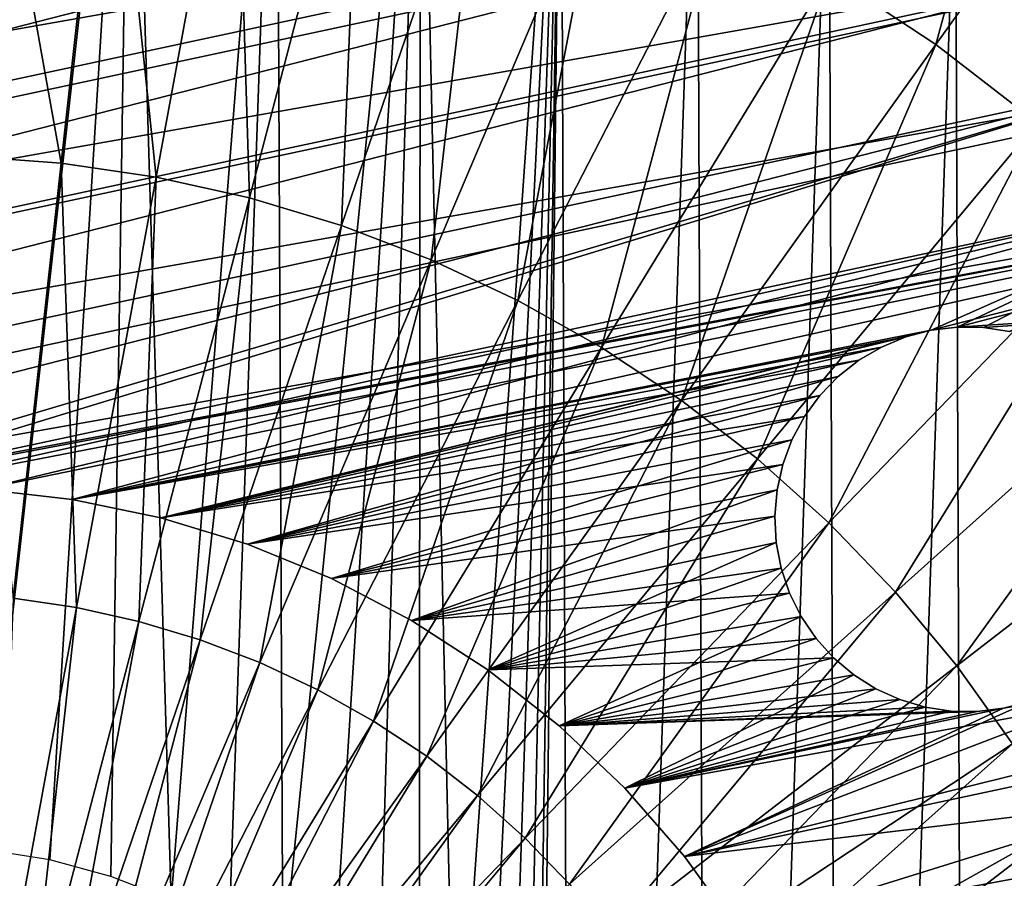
# Model space of a CAD drawing. Header units: millimetres. Extents: x -30.2 to 31.1, y -30.2 to 31.4.
# Tile 64 of 70: x 1.4 to 14.4, y 7.8 to 19.2. Entities that reach past the tile are written whole.
import ezdxf

# ---------------------------------------------------------------- set-up
doc = ezdxf.new("R2010")
doc.units = ezdxf.units.MM
doc.header["$LTSCALE"] = 81.481481
for name, color, linetype in [('24', 7, 'CONTINUOUS'), ('44', 7, 'CONTINUOUS'), ('46', 7, 'CONTINUOUS'), ('55', 7, 'CONTINUOUS'), ('56', 7, 'CONTINUOUS'), ('59', 7, 'CONTINUOUS'), ('9', 7, 'CONTINUOUS')]:
    doc.layers.add(name, color=color, linetype=linetype)

msp = doc.modelspace()

# ---------------------------------------------------------------- linework, layer by layer
at = {"layer": '24', "color": 4, "linetype": 'Continuous'}
for points in [[(0.875, 25.549, -2), (2.826, 25.408, -2), (0.908, 8.192, -2), (0.875, 25.549, -2)], [(0.908, 8.192, -2), (2.826, 25.408, -2), (1.751, 8.061, -2), (0.908, 8.192, -2)], [(1.751, 8.061, -2), (2.826, 25.408, -2), (2.561, 7.841, -2), (1.751, 8.061, -2)], [(2.561, 7.841, -2), (2.826, 25.408, -2), (3.36, 7.53, -2), (2.561, 7.841, -2)], [(2.826, 25.408, -2), (4.755, 25.118, -2), (3.36, 7.53, -2), (2.826, 25.408, -2)], [(3.36, 7.53, -2), (4.755, 25.118, -2), (4.127, 7.139, -2), (3.36, 7.53, -2)], [(4.127, 7.139, -2), (4.755, 25.118, -2), (4.842, 6.679, -2), (4.127, 7.139, -2)], [(4.755, 25.118, -2), (6.663, 24.68, -2), (4.842, 6.679, -2), (4.755, 25.118, -2)], [(4.842, 6.679, -2), (6.663, 24.68, -2), (5.49, 6.155, -2), (4.842, 6.679, -2)], [(5.49, 6.155, -2), (6.663, 24.68, -2), (6.096, 5.552, -2), (5.49, 6.155, -2)], [(6.096, 5.552, -2), (6.663, 24.68, -2), (6.646, 4.882, -2), (6.096, 5.552, -2)], [(6.646, 4.882, -2), (6.663, 24.68, -2), (7.122, 4.164, -2), (6.646, 4.882, -2)], [(6.663, 24.68, -2), (8.522, 24.102, -2), (7.122, 4.164, -2), (6.663, 24.68, -2)], [(7.122, 4.164, -2), (8.522, 24.102, -2), (7.509, 3.413, -2), (7.122, 4.164, -2)], [(7.509, 3.413, -2), (8.522, 24.102, -2), (7.812, 2.625, -2), (7.509, 3.413, -2)], [(7.812, 2.625, -2), (8.522, 24.102, -2), (8.036, 1.793, -2), (7.812, 2.625, -2)], [(8.036, 1.793, -2), (8.522, 24.102, -2), (8.182, 0.918, -2), (8.036, 1.793, -2)], [(8.182, 0.918, -2), (8.522, 24.102, -2), (8.25, 0, -2), (8.182, 0.918, -2)], [(8.522, 24.102, -2), (8.716, -24.033, -2), (8.25, 0, -2), (8.522, 24.102, -2)], [(8.522, 24.102, -2), (10.332, 23.384, -2), (8.716, -24.033, -2), (8.522, 24.102, -2)], [(10.332, 23.384, -2), (10.515, -23.302, -2), (8.716, -24.033, -2), (10.332, 23.384, -2)], [(10.332, 23.384, -2), (12.076, 22.533, -2), (10.515, -23.302, -2), (10.332, 23.384, -2)], [(12.076, 22.533, -2), (12.248, -22.439, -2), (10.515, -23.302, -2), (12.076, 22.533, -2)], [(12.076, 22.533, -2), (13.755, 21.549, -2), (12.248, -22.439, -2), (12.076, 22.533, -2)], [(13.755, 21.549, -2), (13.916, -21.444, -2), (12.248, -22.439, -2), (13.755, 21.549, -2)], [(13.755, 21.549, -2), (15.353, 20.441, -2), (13.916, -21.444, -2), (13.755, 21.549, -2)], [(15.353, 20.441, -2), (15.499, -20.33, -2), (13.916, -21.444, -2), (15.353, 20.441, -2)]]:
    msp.add_3dface(points, dxfattribs=at)
at = {"layer": '44', "linetype": 'Continuous'}
for points in [[(-15.613, 19.204, -201), (-17.072, 17.92, -201), (6.359, 23.919, -201), (-15.613, 19.204, -201)], [(6.359, 23.919, -201), (-17.072, 17.92, -201), (8.216, 23.346, -201), (6.359, 23.919, -201)], [(-17.072, 17.92, -201), (-18.425, 16.525, -201), (8.216, 23.346, -201), (-17.072, 17.92, -201)], [(8.216, 23.346, -201), (-18.425, 16.525, -201), (10.023, 22.63, -201), (8.216, 23.346, -201)], [(-18.425, 16.525, -201), (-19.665, 15.029, -201), (10.023, 22.63, -201), (-18.425, 16.525, -201)], [(10.023, 22.63, -201), (-19.665, 15.029, -201), (11.767, 21.774, -201), (10.023, 22.63, -201)], [(-19.665, 15.029, -201), (-20.783, 13.439, -201), (11.767, 21.774, -201), (-19.665, 15.029, -201)], [(11.767, 21.774, -201), (-20.783, 13.439, -201), (13.439, 20.783, -201), (11.767, 21.774, -201)], [(-20.783, 13.439, -201), (-21.774, 11.767, -201), (13.439, 20.783, -201), (-20.783, 13.439, -201)], [(13.439, 20.783, -201), (-21.774, 11.767, -201), (15.029, 19.665, -201), (13.439, 20.783, -201)], [(-21.774, 11.767, -201), (-22.63, 10.023, -201), (15.029, 19.665, -201), (-21.774, 11.767, -201)], [(15.029, 19.665, -201), (-22.63, 10.023, -201), (16.525, 18.425, -201), (15.029, 19.665, -201)], [(-22.63, 10.023, -201), (-23.346, 8.216, -201), (16.525, 18.425, -201), (-22.63, 10.023, -201)], [(16.525, 18.425, -201), (-23.346, 8.216, -201), (-2.728, 12.711, -201), (16.525, 18.425, -201)], [(-1.543, 12.908, -201), (16.525, 18.425, -201), (-2.728, 12.711, -201), (-1.543, 12.908, -201)], [(17.92, 17.072, -201), (16.525, 18.425, -201), (-1.543, 12.908, -201), (17.92, 17.072, -201)], [(-0.346, 12.995, -201), (17.92, 17.072, -201), (-1.543, 12.908, -201), (-0.346, 12.995, -201)], [(0.855, 12.972, -201), (17.92, 17.072, -201), (-0.346, 12.995, -201), (0.855, 12.972, -201)], [(2.048, 12.838, -201), (17.92, 17.072, -201), (0.855, 12.972, -201), (2.048, 12.838, -201)], [(17.92, 17.072, -201), (2.048, 12.838, -201), (13.431, 15.078, -201), (17.92, 17.072, -201)], [(13.777, 15.12, -201), (17.92, 17.072, -201), (13.431, 15.078, -201), (13.777, 15.12, -201)], [(14.125, 15.114, -201), (17.92, 17.072, -201), (13.777, 15.12, -201), (14.125, 15.114, -201)], [(14.469, 15.061, -201), (17.92, 17.072, -201), (14.125, 15.114, -201), (14.469, 15.061, -201)], [(2.048, 12.838, -201), (3.224, 12.594, -201), (13.431, 15.078, -201), (2.048, 12.838, -201)], [(13.431, 15.078, -201), (3.224, 12.594, -201), (13.095, 14.99, -201), (13.431, 15.078, -201)], [(13.095, 14.99, -201), (3.224, 12.594, -201), (12.773, 14.856, -201), (13.095, 14.99, -201)], [(12.773, 14.856, -201), (3.224, 12.594, -201), (12.473, 14.68, -201), (12.773, 14.856, -201)], [(12.473, 14.68, -201), (3.224, 12.594, -201), (12.2, 14.465, -201), (12.473, 14.68, -201)], [(3.224, 12.594, -201), (4.372, 12.243, -201), (12.2, 14.465, -201), (3.224, 12.594, -201)], [(12.2, 14.465, -201), (4.372, 12.243, -201), (11.958, 14.215, -201), (12.2, 14.465, -201)], [(11.958, 14.215, -201), (4.372, 12.243, -201), (11.753, 13.934, -201), (11.958, 14.215, -201)], [(11.753, 13.934, -201), (4.372, 12.243, -201), (11.587, 13.627, -201), (11.753, 13.934, -201)], [(4.372, 12.243, -201), (5.483, 11.787, -201), (11.587, 13.627, -201), (4.372, 12.243, -201)], [(11.587, 13.627, -201), (5.483, 11.787, -201), (11.466, 13.301, -201), (11.587, 13.627, -201)], [(11.466, 13.301, -201), (5.483, 11.787, -201), (11.389, 12.962, -201), (11.466, 13.301, -201)], [(5.483, 11.787, -201), (6.547, 11.231, -201), (11.389, 12.962, -201), (5.483, 11.787, -201)], [(11.389, 12.962, -201), (6.547, 11.231, -201), (11.36, 12.615, -201), (11.389, 12.962, -201)], [(11.36, 12.615, -201), (6.547, 11.231, -201), (11.378, 12.267, -201), (11.36, 12.615, -201)], [(22.318, 10.699, -201), (21.41, 12.417, -201), (10.162, 8.107, -201), (22.318, 10.699, -201)], [(10.162, 8.107, -201), (21.41, 12.417, -201), (14.724, 10.157, -201), (10.162, 8.107, -201)], [(6.547, 11.231, -201), (7.556, 10.579, -201), (11.378, 12.267, -201), (6.547, 11.231, -201)], [(11.378, 12.267, -201), (7.556, 10.579, -201), (11.443, 11.925, -201), (11.378, 12.267, -201)], [(11.443, 11.925, -201), (7.556, 10.579, -201), (11.554, 11.596, -201), (11.443, 11.925, -201)], [(11.554, 11.596, -201), (7.556, 10.579, -201), (11.709, 11.284, -201), (11.554, 11.596, -201)], [(7.556, 10.579, -201), (8.5, 9.837, -201), (11.709, 11.284, -201), (7.556, 10.579, -201)], [(11.709, 11.284, -201), (8.5, 9.837, -201), (11.906, 10.996, -201), (11.709, 11.284, -201)], [(11.906, 10.996, -201), (8.5, 9.837, -201), (12.139, 10.738, -201), (11.906, 10.996, -201)], [(12.139, 10.738, -201), (8.5, 9.837, -201), (12.405, 10.514, -201), (12.139, 10.738, -201)], [(10.867, 7.135, -201), (22.318, 10.699, -201), (10.162, 8.107, -201), (10.867, 7.135, -201)], [(23.089, 8.915, -201), (22.318, 10.699, -201), (10.867, 7.135, -201), (23.089, 8.915, -201)], [(8.5, 9.837, -201), (9.371, 9.01, -201), (12.405, 10.514, -201), (8.5, 9.837, -201)], [(12.405, 10.514, -201), (9.371, 9.01, -201), (12.7, 10.329, -201), (12.405, 10.514, -201)], [(12.7, 10.329, -201), (9.371, 9.01, -201), (13.017, 10.185, -201), (12.7, 10.329, -201)], [(13.017, 10.185, -201), (9.371, 9.01, -201), (13.35, 10.085, -201), (13.017, 10.185, -201)], [(13.35, 10.085, -201), (9.371, 9.01, -201), (13.694, 10.032, -201), (13.35, 10.085, -201)], [(9.371, 9.01, -201), (10.162, 8.107, -201), (14.388, 10.069, -201), (9.371, 9.01, -201)], [(14.042, 10.027, -201), (9.371, 9.01, -201), (14.388, 10.069, -201), (14.042, 10.027, -201)], [(14.388, 10.069, -201), (10.162, 8.107, -201), (14.724, 10.157, -201), (14.388, 10.069, -201)], [(13.694, 10.032, -201), (9.371, 9.01, -201), (14.042, 10.027, -201), (13.694, 10.032, -201)], [(11.479, 6.102, -201), (23.089, 8.915, -201), (10.867, 7.135, -201), (11.479, 6.102, -201)], [(11.993, 5.017, -201), (23.089, 8.915, -201), (11.479, 6.102, -201), (11.993, 5.017, -201)], [(23.717, 7.076, -201), (23.089, 8.915, -201), (11.993, 5.017, -201), (23.717, 7.076, -201)]]:
    msp.add_3dface(points, dxfattribs=at)
at = {"layer": '46', "linetype": 'Continuous'}
for points in [[(2.048, 12.838, -201), (0.855, 12.972, -201), (2.048, 12.838, -238), (2.048, 12.838, -201)], [(2.048, 12.838, -238), (0.855, 12.972, -201), (0.855, 12.972, -238), (2.048, 12.838, -238)], [(3.224, 12.594, -201), (2.048, 12.838, -201), (3.224, 12.594, -238), (3.224, 12.594, -201)], [(3.224, 12.594, -238), (2.048, 12.838, -201), (2.048, 12.838, -238), (3.224, 12.594, -238)], [(4.372, 12.243, -201), (3.224, 12.594, -201), (4.372, 12.243, -238), (4.372, 12.243, -201)], [(4.372, 12.243, -238), (3.224, 12.594, -201), (3.224, 12.594, -238), (4.372, 12.243, -238)], [(5.483, 11.787, -201), (4.372, 12.243, -201), (5.483, 11.787, -238), (5.483, 11.787, -201)], [(5.483, 11.787, -238), (4.372, 12.243, -201), (4.372, 12.243, -238), (5.483, 11.787, -238)], [(6.547, 11.231, -201), (5.483, 11.787, -201), (6.547, 11.231, -238), (6.547, 11.231, -201)], [(6.547, 11.231, -238), (5.483, 11.787, -201), (5.483, 11.787, -238), (6.547, 11.231, -238)], [(7.556, 10.579, -201), (6.547, 11.231, -201), (7.556, 10.579, -238), (7.556, 10.579, -201)], [(7.556, 10.579, -238), (6.547, 11.231, -201), (6.547, 11.231, -238), (7.556, 10.579, -238)], [(8.5, 9.837, -201), (7.556, 10.579, -201), (8.5, 9.837, -238), (8.5, 9.837, -201)], [(8.5, 9.837, -238), (7.556, 10.579, -201), (7.556, 10.579, -238), (8.5, 9.837, -238)], [(9.371, 9.01, -201), (8.5, 9.837, -201), (9.371, 9.01, -238), (9.371, 9.01, -201)], [(9.371, 9.01, -238), (8.5, 9.837, -201), (8.5, 9.837, -238), (9.371, 9.01, -238)], [(10.162, 8.107, -201), (9.371, 9.01, -201), (10.162, 8.107, -238), (10.162, 8.107, -201)], [(10.162, 8.107, -238), (9.371, 9.01, -201), (9.371, 9.01, -238), (10.162, 8.107, -238)], [(10.867, 7.135, -201), (10.162, 8.107, -201), (10.867, 7.135, -238), (10.867, 7.135, -201)], [(10.867, 7.135, -238), (10.162, 8.107, -201), (10.162, 8.107, -238), (10.867, 7.135, -238)]]:
    msp.add_3dface(points, dxfattribs=at)
at = {"layer": '55', "linetype": 'Continuous'}
for points in [[(13.431, 15.078, -201), (13.095, 14.99, -201), (13.431, 15.078, -238), (13.431, 15.078, -201)], [(13.431, 15.078, -238), (13.095, 14.99, -201), (13.095, 14.99, -238), (13.431, 15.078, -238)], [(13.777, 15.12, -201), (13.431, 15.078, -201), (13.777, 15.12, -238), (13.777, 15.12, -201)], [(13.777, 15.12, -238), (13.431, 15.078, -201), (13.431, 15.078, -238), (13.777, 15.12, -238)], [(14.125, 15.114, -201), (13.777, 15.12, -201), (14.125, 15.114, -238), (14.125, 15.114, -201)], [(14.125, 15.114, -238), (13.777, 15.12, -201), (13.777, 15.12, -238), (14.125, 15.114, -238)], [(14.469, 15.061, -201), (14.125, 15.114, -201), (14.469, 15.061, -238), (14.469, 15.061, -201)], [(14.469, 15.061, -238), (14.125, 15.114, -201), (14.125, 15.114, -238), (14.469, 15.061, -238)], [(13.095, 14.99, -201), (12.773, 14.856, -201), (13.095, 14.99, -238), (13.095, 14.99, -201)], [(13.095, 14.99, -238), (12.773, 14.856, -201), (12.773, 14.856, -238), (13.095, 14.99, -238)], [(12.773, 14.856, -201), (12.473, 14.68, -201), (12.773, 14.856, -238), (12.773, 14.856, -201)], [(12.773, 14.856, -238), (12.473, 14.68, -201), (12.473, 14.68, -238), (12.773, 14.856, -238)], [(12.473, 14.68, -201), (12.2, 14.465, -201), (12.473, 14.68, -238), (12.473, 14.68, -201)], [(12.473, 14.68, -238), (12.2, 14.465, -201), (12.2, 14.465, -238), (12.473, 14.68, -238)]]:
    msp.add_3dface(points, dxfattribs=at)
at = {"layer": '56', "linetype": 'Continuous'}
for points in [[(12.2, 14.465, -201), (11.958, 14.215, -201), (12.2, 14.465, -238), (12.2, 14.465, -201)], [(12.2, 14.465, -238), (11.958, 14.215, -201), (11.958, 14.215, -238), (12.2, 14.465, -238)], [(11.958, 14.215, -201), (11.753, 13.934, -201), (11.958, 14.215, -238), (11.958, 14.215, -201)], [(11.958, 14.215, -238), (11.753, 13.934, -201), (11.753, 13.934, -238), (11.958, 14.215, -238)], [(11.753, 13.934, -201), (11.587, 13.627, -201), (11.753, 13.934, -238), (11.753, 13.934, -201)], [(11.753, 13.934, -238), (11.587, 13.627, -201), (11.587, 13.627, -238), (11.753, 13.934, -238)], [(11.587, 13.627, -201), (11.466, 13.301, -201), (11.587, 13.627, -238), (11.587, 13.627, -201)], [(11.587, 13.627, -238), (11.466, 13.301, -201), (11.466, 13.301, -238), (11.587, 13.627, -238)], [(11.466, 13.301, -201), (11.389, 12.962, -201), (11.466, 13.301, -238), (11.466, 13.301, -201)], [(11.466, 13.301, -238), (11.389, 12.962, -201), (11.389, 12.962, -238), (11.466, 13.301, -238)], [(11.389, 12.962, -201), (11.36, 12.615, -201), (11.389, 12.962, -238), (11.389, 12.962, -201)], [(11.389, 12.962, -238), (11.36, 12.615, -201), (11.36, 12.615, -238), (11.389, 12.962, -238)], [(11.36, 12.615, -201), (11.378, 12.267, -201), (11.36, 12.615, -238), (11.36, 12.615, -201)], [(11.36, 12.615, -238), (11.378, 12.267, -201), (11.378, 12.267, -238), (11.36, 12.615, -238)], [(11.378, 12.267, -201), (11.443, 11.925, -201), (11.378, 12.267, -238), (11.378, 12.267, -201)], [(11.378, 12.267, -238), (11.443, 11.925, -201), (11.443, 11.925, -238), (11.378, 12.267, -238)], [(11.443, 11.925, -201), (11.554, 11.596, -201), (11.443, 11.925, -238), (11.443, 11.925, -201)], [(11.443, 11.925, -238), (11.554, 11.596, -201), (11.554, 11.596, -238), (11.443, 11.925, -238)], [(11.554, 11.596, -201), (11.709, 11.284, -201), (11.554, 11.596, -238), (11.554, 11.596, -201)], [(11.554, 11.596, -238), (11.709, 11.284, -201), (11.709, 11.284, -238), (11.554, 11.596, -238)], [(11.709, 11.284, -201), (11.906, 10.996, -201), (11.709, 11.284, -238), (11.709, 11.284, -201)], [(11.709, 11.284, -238), (11.906, 10.996, -201), (11.906, 10.996, -238), (11.709, 11.284, -238)], [(11.906, 10.996, -201), (12.139, 10.738, -201), (11.906, 10.996, -238), (11.906, 10.996, -201)], [(11.906, 10.996, -238), (12.139, 10.738, -201), (12.139, 10.738, -238), (11.906, 10.996, -238)], [(12.139, 10.738, -201), (12.405, 10.514, -201), (12.139, 10.738, -238), (12.139, 10.738, -201)], [(12.139, 10.738, -238), (12.405, 10.514, -201), (12.405, 10.514, -238), (12.139, 10.738, -238)], [(12.405, 10.514, -201), (12.7, 10.329, -201), (12.405, 10.514, -238), (12.405, 10.514, -201)], [(12.405, 10.514, -238), (12.7, 10.329, -201), (12.7, 10.329, -238), (12.405, 10.514, -238)], [(12.7, 10.329, -201), (13.017, 10.185, -201), (12.7, 10.329, -238), (12.7, 10.329, -201)], [(12.7, 10.329, -238), (13.017, 10.185, -201), (13.017, 10.185, -238), (12.7, 10.329, -238)], [(13.017, 10.185, -201), (13.35, 10.085, -201), (13.017, 10.185, -238), (13.017, 10.185, -201)], [(13.017, 10.185, -238), (13.35, 10.085, -201), (13.35, 10.085, -238), (13.017, 10.185, -238)], [(13.35, 10.085, -201), (13.694, 10.032, -201), (13.35, 10.085, -238), (13.35, 10.085, -201)], [(13.35, 10.085, -238), (13.694, 10.032, -201), (13.694, 10.032, -238), (13.35, 10.085, -238)], [(14.042, 10.027, -201), (14.388, 10.069, -201), (14.042, 10.027, -238), (14.042, 10.027, -201)], [(14.042, 10.027, -238), (14.388, 10.069, -201), (14.388, 10.069, -238), (14.042, 10.027, -238)], [(14.388, 10.069, -201), (14.724, 10.157, -201), (14.388, 10.069, -238), (14.388, 10.069, -201)], [(14.388, 10.069, -238), (14.724, 10.157, -201), (14.724, 10.157, -238), (14.388, 10.069, -238)], [(13.694, 10.032, -201), (14.042, 10.027, -201), (13.694, 10.032, -238), (13.694, 10.032, -201)], [(13.694, 10.032, -238), (14.042, 10.027, -201), (14.042, 10.027, -238), (13.694, 10.032, -238)]]:
    msp.add_3dface(points, dxfattribs=at)
at = {"layer": '59', "linetype": 'Continuous'}
for points in [[(13.461, 25.687, -238), (15.3, 24.636, -238), (-22.815, 17.902, -238), (13.461, 25.687, -238)], [(-21.447, 19.52, -238), (13.461, 25.687, -238), (-22.815, 17.902, -238), (-21.447, 19.52, -238)], [(15.3, 24.636, -238), (17.057, 23.453, -238), (-24.061, 16.189, -238), (15.3, 24.636, -238)], [(-22.815, 17.902, -238), (15.3, 24.636, -238), (-24.061, 16.189, -238), (-22.815, 17.902, -238)], [(17.057, 23.453, -238), (18.724, 22.145, -238), (-25.178, 14.39, -238), (17.057, 23.453, -238)], [(-24.061, 16.189, -238), (17.057, 23.453, -238), (-25.178, 14.39, -238), (-24.061, 16.189, -238)], [(18.724, 22.145, -238), (20.29, 20.72, -238), (-26.161, 12.513, -238), (18.724, 22.145, -238)], [(-25.178, 14.39, -238), (18.724, 22.145, -238), (-26.161, 12.513, -238), (-25.178, 14.39, -238)], [(20.29, 20.72, -238), (21.749, 19.183, -238), (-27.005, 10.571, -238), (20.29, 20.72, -238)], [(-26.161, 12.513, -238), (20.29, 20.72, -238), (-27.005, 10.571, -238), (-26.161, 12.513, -238)], [(21.749, 19.183, -238), (23.091, 17.545, -238), (-27.704, 8.571, -238), (21.749, 19.183, -238)], [(-27.005, 10.571, -238), (21.749, 19.183, -238), (-27.704, 8.571, -238), (-27.005, 10.571, -238)], [(23.091, 17.545, -238), (-2.728, 12.711, -238), (-27.704, 8.571, -238), (23.091, 17.545, -238)], [(-1.543, 12.908, -238), (-2.728, 12.711, -238), (23.091, 17.545, -238), (-1.543, 12.908, -238)], [(-0.346, 12.995, -238), (-1.543, 12.908, -238), (23.091, 17.545, -238), (-0.346, 12.995, -238)], [(0.855, 12.972, -238), (-0.346, 12.995, -238), (23.091, 17.545, -238), (0.855, 12.972, -238)], [(2.048, 12.838, -238), (0.855, 12.972, -238), (23.091, 17.545, -238), (2.048, 12.838, -238)], [(13.431, 15.078, -238), (2.048, 12.838, -238), (23.091, 17.545, -238), (13.431, 15.078, -238)], [(13.777, 15.12, -238), (13.431, 15.078, -238), (23.091, 17.545, -238), (13.777, 15.12, -238)], [(24.31, 15.812, -238), (13.777, 15.12, -238), (23.091, 17.545, -238), (24.31, 15.812, -238)], [(14.125, 15.114, -238), (13.777, 15.12, -238), (24.31, 15.812, -238), (14.125, 15.114, -238)], [(14.469, 15.061, -238), (14.125, 15.114, -238), (24.31, 15.812, -238), (14.469, 15.061, -238)], [(2.048, 12.838, -238), (13.431, 15.078, -238), (13.095, 14.99, -238), (2.048, 12.838, -238)], [(2.048, 12.838, -238), (13.095, 14.99, -238), (12.773, 14.856, -238), (2.048, 12.838, -238)], [(2.048, 12.838, -238), (12.773, 14.856, -238), (12.473, 14.68, -238), (2.048, 12.838, -238)], [(3.224, 12.594, -238), (2.048, 12.838, -238), (12.473, 14.68, -238), (3.224, 12.594, -238)], [(3.224, 12.594, -238), (12.473, 14.68, -238), (12.2, 14.465, -238), (3.224, 12.594, -238)], [(3.224, 12.594, -238), (12.2, 14.465, -238), (11.958, 14.215, -238), (3.224, 12.594, -238)], [(3.224, 12.594, -238), (11.958, 14.215, -238), (11.753, 13.934, -238), (3.224, 12.594, -238)], [(4.372, 12.243, -238), (3.224, 12.594, -238), (11.753, 13.934, -238), (4.372, 12.243, -238)], [(4.372, 12.243, -238), (11.753, 13.934, -238), (11.587, 13.627, -238), (4.372, 12.243, -238)], [(4.372, 12.243, -238), (11.587, 13.627, -238), (11.466, 13.301, -238), (4.372, 12.243, -238)], [(5.483, 11.787, -238), (4.372, 12.243, -238), (11.466, 13.301, -238), (5.483, 11.787, -238)], [(5.483, 11.787, -238), (11.466, 13.301, -238), (11.389, 12.962, -238), (5.483, 11.787, -238)], [(5.483, 11.787, -238), (11.389, 12.962, -238), (11.36, 12.615, -238), (5.483, 11.787, -238)], [(6.547, 11.231, -238), (5.483, 11.787, -238), (11.36, 12.615, -238), (6.547, 11.231, -238)], [(6.547, 11.231, -238), (11.36, 12.615, -238), (11.378, 12.267, -238), (6.547, 11.231, -238)], [(6.547, 11.231, -238), (11.378, 12.267, -238), (11.443, 11.925, -238), (6.547, 11.231, -238)], [(10.162, 8.107, -238), (9.371, 9.01, -238), (26.353, 12.104, -238), (10.162, 8.107, -238)], [(9.371, 9.01, -238), (14.388, 10.069, -238), (26.353, 12.104, -238), (9.371, 9.01, -238)], [(27.166, 10.148, -238), (10.162, 8.107, -238), (26.353, 12.104, -238), (27.166, 10.148, -238)], [(14.388, 10.069, -238), (14.724, 10.157, -238), (26.353, 12.104, -238), (14.388, 10.069, -238)], [(6.547, 11.231, -238), (11.443, 11.925, -238), (11.554, 11.596, -238), (6.547, 11.231, -238)], [(7.556, 10.579, -238), (6.547, 11.231, -238), (11.554, 11.596, -238), (7.556, 10.579, -238)], [(7.556, 10.579, -238), (11.554, 11.596, -238), (11.709, 11.284, -238), (7.556, 10.579, -238)], [(7.556, 10.579, -238), (11.709, 11.284, -238), (11.906, 10.996, -238), (7.556, 10.579, -238)], [(7.556, 10.579, -238), (11.906, 10.996, -238), (12.139, 10.738, -238), (7.556, 10.579, -238)], [(8.5, 9.837, -238), (7.556, 10.579, -238), (12.139, 10.738, -238), (8.5, 9.837, -238)], [(8.5, 9.837, -238), (12.139, 10.738, -238), (12.405, 10.514, -238), (8.5, 9.837, -238)], [(8.5, 9.837, -238), (12.405, 10.514, -238), (12.7, 10.329, -238), (8.5, 9.837, -238)], [(8.5, 9.837, -238), (12.7, 10.329, -238), (13.017, 10.185, -238), (8.5, 9.837, -238)], [(8.5, 9.837, -238), (13.017, 10.185, -238), (13.35, 10.085, -238), (8.5, 9.837, -238)], [(8.5, 9.837, -238), (13.35, 10.085, -238), (13.694, 10.032, -238), (8.5, 9.837, -238)], [(9.371, 9.01, -238), (14.042, 10.027, -238), (14.388, 10.069, -238), (9.371, 9.01, -238)], [(10.867, 7.135, -238), (10.162, 8.107, -238), (27.166, 10.148, -238), (10.867, 7.135, -238)], [(11.479, 6.102, -238), (10.867, 7.135, -238), (27.166, 10.148, -238), (11.479, 6.102, -238)], [(27.835, 8.138, -238), (11.479, 6.102, -238), (27.166, 10.148, -238), (27.835, 8.138, -238)], [(8.5, 9.837, -238), (13.694, 10.032, -238), (14.042, 10.027, -238), (8.5, 9.837, -238)], [(9.371, 9.01, -238), (8.5, 9.837, -238), (14.042, 10.027, -238), (9.371, 9.01, -238)], [(11.993, 5.017, -238), (11.479, 6.102, -238), (27.835, 8.138, -238), (11.993, 5.017, -238)], [(12.405, 3.889, -238), (11.993, 5.017, -238), (27.835, 8.138, -238), (12.405, 3.889, -238)], [(28.354, 6.085, -238), (12.405, 3.889, -238), (27.835, 8.138, -238), (28.354, 6.085, -238)]]:
    msp.add_3dface(points, dxfattribs=at)
at = {"layer": '9', "color": 251, "linetype": 'Continuous', "true_color": 0x4c4c4c}
for points in [[(13.495, 18.863, 6.367), (15.088, 24.722, 6.013), (12.082, 19.798, 6.367), (13.495, 18.863, 6.367)], [(16.852, 23.555, 6.013), (15.088, 24.722, 6.013), (13.495, 18.863, 6.367), (16.852, 23.555, 6.013)], [(14.836, 17.828, 6.367), (16.852, 23.555, 6.013), (13.495, 18.863, 6.367), (14.836, 17.828, 6.367)], [(0.847, 23.178, 6.367), (0.635, 17.386, 6.644), (1.903, 17.293, 6.644), (0.847, 23.178, 6.367)], [(2.537, 23.054, 6.367), (0.847, 23.178, 6.367), (1.903, 17.293, 6.644), (2.537, 23.054, 6.367)], [(2.537, 23.054, 6.367), (1.903, 17.293, 6.644), (3.16, 17.108, 6.644), (2.537, 23.054, 6.367)], [(4.213, 22.808, 6.367), (2.537, 23.054, 6.367), (3.16, 17.108, 6.644), (4.213, 22.808, 6.367)], [(4.213, 22.808, 6.367), (3.16, 17.108, 6.644), (4.4, 16.832, 6.644), (4.213, 22.808, 6.367)], [(5.866, 22.439, 6.367), (4.213, 22.808, 6.367), (4.4, 16.832, 6.644), (5.866, 22.439, 6.367)], [(5.866, 22.439, 6.367), (4.4, 16.832, 6.644), (5.617, 16.466, 6.644), (5.866, 22.439, 6.367)], [(7.489, 21.951, 6.367), (5.866, 22.439, 6.367), (5.617, 16.466, 6.644), (7.489, 21.951, 6.367)], [(7.489, 21.951, 6.367), (5.617, 16.466, 6.644), (6.804, 16.012, 6.644), (7.489, 21.951, 6.367)], [(9.071, 21.346, 6.367), (7.489, 21.951, 6.367), (6.804, 16.012, 6.644), (9.071, 21.346, 6.367)], [(9.071, 21.346, 6.367), (6.804, 16.012, 6.644), (7.955, 15.472, 6.644), (9.071, 21.346, 6.367)], [(10.605, 20.627, 6.367), (9.071, 21.346, 6.367), (7.955, 15.472, 6.644), (10.605, 20.627, 6.367)], [(10.605, 20.627, 6.367), (7.955, 15.472, 6.644), (9.063, 14.85, 6.644), (10.605, 20.627, 6.367)], [(12.082, 19.798, 6.367), (10.605, 20.627, 6.367), (9.063, 14.85, 6.644), (12.082, 19.798, 6.367)], [(12.082, 19.798, 6.367), (9.063, 14.85, 6.644), (10.123, 14.149, 6.644), (12.082, 19.798, 6.367)], [(13.495, 18.863, 6.367), (12.082, 19.798, 6.367), (10.123, 14.149, 6.644), (13.495, 18.863, 6.367)], [(13.495, 18.863, 6.367), (10.123, 14.149, 6.644), (11.129, 13.373, 6.644), (13.495, 18.863, 6.367)], [(14.836, 17.828, 6.367), (13.495, 18.863, 6.367), (11.129, 13.373, 6.644), (14.836, 17.828, 6.367)], [(14.836, 17.828, 6.367), (11.129, 13.373, 6.644), (12.075, 12.525, 6.644), (14.836, 17.828, 6.367)], [(16.098, 16.697, 6.367), (14.836, 17.828, 6.367), (12.075, 12.525, 6.644), (16.098, 16.697, 6.367)], [(0.635, 17.386, 6.644), (1.269, 11.529, 6.842), (1.903, 17.293, 6.644), (0.635, 17.386, 6.644)], [(1.269, 11.529, 6.842), (2.107, 11.405, 6.842), (1.903, 17.293, 6.644), (1.269, 11.529, 6.842)], [(1.903, 17.293, 6.644), (2.107, 11.405, 6.842), (3.16, 17.108, 6.644), (1.903, 17.293, 6.644)], [(2.107, 11.405, 6.842), (2.934, 11.221, 6.842), (3.16, 17.108, 6.644), (2.107, 11.405, 6.842)], [(3.16, 17.108, 6.644), (2.934, 11.221, 6.842), (4.4, 16.832, 6.644), (3.16, 17.108, 6.644)], [(2.934, 11.221, 6.842), (3.745, 10.977, 6.842), (4.4, 16.832, 6.644), (2.934, 11.221, 6.842)], [(4.4, 16.832, 6.644), (3.745, 10.977, 6.842), (5.617, 16.466, 6.644), (4.4, 16.832, 6.644)], [(16.098, 16.697, 6.367), (12.075, 12.525, 6.644), (12.957, 11.61, 6.644), (16.098, 16.697, 6.367)], [(17.274, 15.477, 6.367), (16.098, 16.697, 6.367), (12.957, 11.61, 6.644), (17.274, 15.477, 6.367)], [(3.745, 10.977, 6.842), (4.536, 10.674, 6.842), (5.617, 16.466, 6.644), (3.745, 10.977, 6.842)], [(5.617, 16.466, 6.644), (4.536, 10.674, 6.842), (6.804, 16.012, 6.644), (5.617, 16.466, 6.644)], [(4.536, 10.674, 6.842), (5.303, 10.315, 6.842), (6.804, 16.012, 6.644), (4.536, 10.674, 6.842)], [(6.804, 16.012, 6.644), (5.303, 10.315, 6.842), (7.955, 15.472, 6.644), (6.804, 16.012, 6.644)], [(5.303, 10.315, 6.842), (6.042, 9.9, 6.842), (7.955, 15.472, 6.644), (5.303, 10.315, 6.842)], [(7.955, 15.472, 6.644), (6.042, 9.9, 6.842), (9.063, 14.85, 6.644), (7.955, 15.472, 6.644)], [(17.274, 15.477, 6.367), (12.957, 11.61, 6.644), (13.77, 10.633, 6.644), (17.274, 15.477, 6.367)], [(18.358, 14.175, 6.367), (17.274, 15.477, 6.367), (13.77, 10.633, 6.644), (18.358, 14.175, 6.367)], [(6.042, 9.9, 6.842), (6.749, 9.433, 6.842), (9.063, 14.85, 6.644), (6.042, 9.9, 6.842)], [(9.063, 14.85, 6.644), (6.749, 9.433, 6.842), (10.123, 14.149, 6.644), (9.063, 14.85, 6.644)], [(6.749, 9.433, 6.842), (7.419, 8.915, 6.842), (10.123, 14.149, 6.644), (6.749, 9.433, 6.842)], [(10.123, 14.149, 6.644), (7.419, 8.915, 6.842), (11.129, 13.373, 6.644), (10.123, 14.149, 6.644)], [(18.358, 14.175, 6.367), (13.77, 10.633, 6.644), (14.509, 9.599, 6.644), (18.358, 14.175, 6.367)], [(7.419, 8.915, 6.842), (8.05, 8.35, 6.842), (11.129, 13.373, 6.644), (7.419, 8.915, 6.842)], [(11.129, 13.373, 6.644), (8.05, 8.35, 6.842), (12.075, 12.525, 6.644), (11.129, 13.373, 6.644)], [(8.05, 8.35, 6.842), (8.638, 7.74, 6.842), (12.075, 12.525, 6.644), (8.05, 8.35, 6.842)], [(12.075, 12.525, 6.644), (8.638, 7.74, 6.842), (12.957, 11.61, 6.644), (12.075, 12.525, 6.644)], [(1.269, 11.529, 6.842), (1.053, 5.7, 6.96), (2.107, 11.405, 6.842), (1.269, 11.529, 6.842)], [(8.638, 7.74, 6.842), (9.18, 7.089, 6.842), (12.957, 11.61, 6.644), (8.638, 7.74, 6.842)], [(12.957, 11.61, 6.644), (9.18, 7.089, 6.842), (13.77, 10.633, 6.644), (12.957, 11.61, 6.644)], [(1.053, 5.7, 6.96), (1.466, 5.608, 6.96), (2.107, 11.405, 6.842), (1.053, 5.7, 6.96)], [(2.107, 11.405, 6.842), (1.466, 5.608, 6.96), (2.934, 11.221, 6.842), (2.107, 11.405, 6.842)], [(1.466, 5.608, 6.96), (1.872, 5.486, 6.96), (2.934, 11.221, 6.842), (1.466, 5.608, 6.96)], [(2.934, 11.221, 6.842), (1.872, 5.486, 6.96), (3.745, 10.977, 6.842), (2.934, 11.221, 6.842)], [(1.872, 5.486, 6.96), (2.267, 5.335, 6.96), (3.745, 10.977, 6.842), (1.872, 5.486, 6.96)], [(3.745, 10.977, 6.842), (2.267, 5.335, 6.96), (4.536, 10.674, 6.842), (3.745, 10.977, 6.842)], [(2.267, 5.335, 6.96), (2.651, 5.155, 6.96), (4.536, 10.674, 6.842), (2.267, 5.335, 6.96)], [(4.536, 10.674, 6.842), (2.651, 5.155, 6.96), (5.303, 10.315, 6.842), (4.536, 10.674, 6.842)], [(9.18, 7.089, 6.842), (9.673, 6.4, 6.842), (13.77, 10.633, 6.644), (9.18, 7.089, 6.842)], [(13.77, 10.633, 6.644), (9.673, 6.4, 6.842), (14.509, 9.599, 6.644), (13.77, 10.633, 6.644)], [(2.651, 5.155, 6.96), (3.02, 4.948, 6.96), (5.303, 10.315, 6.842), (2.651, 5.155, 6.96)], [(5.303, 10.315, 6.842), (3.02, 4.948, 6.96), (6.042, 9.9, 6.842), (5.303, 10.315, 6.842)], [(3.02, 4.948, 6.96), (3.373, 4.714, 6.96), (6.042, 9.9, 6.842), (3.02, 4.948, 6.96)], [(6.042, 9.9, 6.842), (3.373, 4.714, 6.96), (6.749, 9.433, 6.842), (6.042, 9.9, 6.842)], [(9.673, 6.4, 6.842), (10.114, 5.676, 6.842), (14.509, 9.599, 6.644), (9.673, 6.4, 6.842)], [(14.509, 9.599, 6.644), (10.114, 5.676, 6.842), (15.171, 8.515, 6.644), (14.509, 9.599, 6.644)], [(3.373, 4.714, 6.96), (3.708, 4.456, 6.96), (6.749, 9.433, 6.842), (3.373, 4.714, 6.96)], [(6.749, 9.433, 6.842), (3.708, 4.456, 6.96), (7.419, 8.915, 6.842), (6.749, 9.433, 6.842)], [(3.708, 4.456, 6.96), (4.023, 4.173, 6.96), (7.419, 8.915, 6.842), (3.708, 4.456, 6.96)], [(7.419, 8.915, 6.842), (4.023, 4.173, 6.96), (8.05, 8.35, 6.842), (7.419, 8.915, 6.842)], [(10.114, 5.676, 6.842), (10.502, 4.923, 6.842), (15.171, 8.515, 6.644), (10.114, 5.676, 6.842)], [(15.171, 8.515, 6.644), (10.502, 4.923, 6.842), (15.753, 7.384, 6.644), (15.171, 8.515, 6.644)], [(4.023, 4.173, 6.96), (4.317, 3.868, 6.96), (8.05, 8.35, 6.842), (4.023, 4.173, 6.96)], [(8.05, 8.35, 6.842), (4.317, 3.868, 6.96), (8.638, 7.74, 6.842), (8.05, 8.35, 6.842)]]:
    msp.add_3dface(points, dxfattribs=at)

doc.saveas('drawing.dxf')
